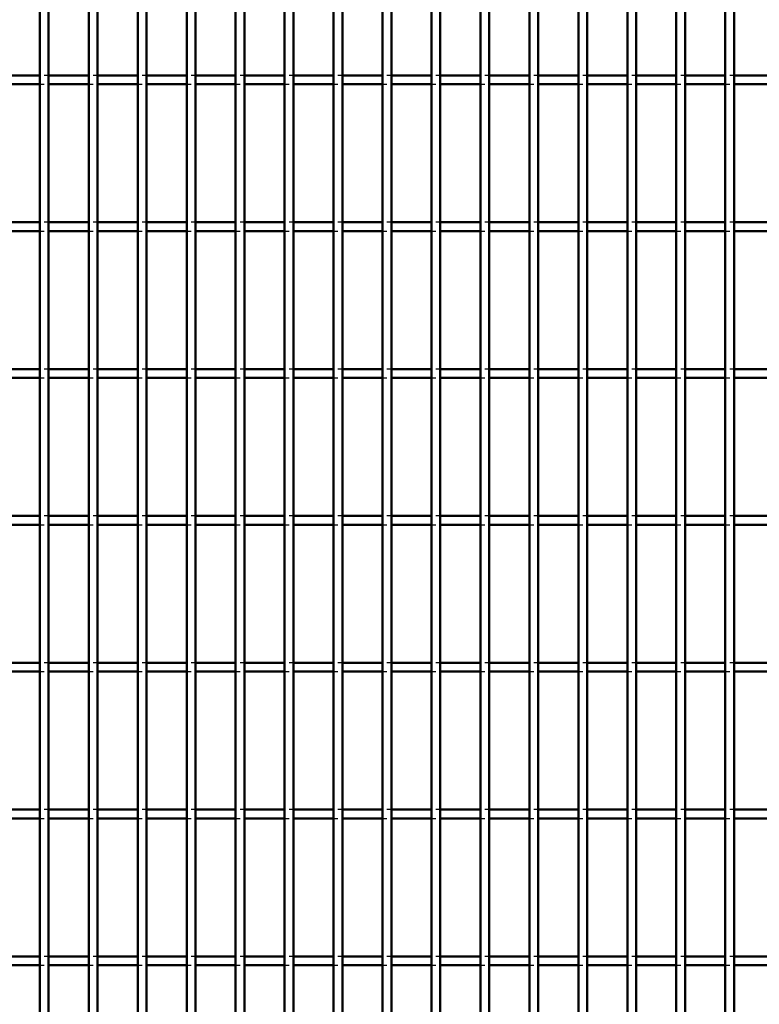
# Model space of a CAD drawing. Header units: millimetres. Extents: x -846 to 505, y -500 to 878.
# Tile 17 of 29: x 161 to 329, y -276 to -53. Entities that reach past the tile are written whole.
import ezdxf

# ---------------------------------------------------------------- set-up
doc = ezdxf.new("R2010")
doc.units = ezdxf.units.MM
doc.linetypes.add('Dashed', pattern=[2, 1, -1])
doc.layers.add('AM_0', color=7, linetype='Continuous', lineweight=50)
doc.layers.add('AM_9', color=6, linetype='Dashed', lineweight=25)

# ---------------------------------------------------------------- blocks, each defined once
blk = doc.blocks.new('62_vc7ow2b421442jeo71hcckhvd________0_in_LPP2303311211100010003500_4')
at = {"layer": 'AM_0'}
for p, q in [((165.65, -498), (165.65, 498)), ((167.65, -498), (167.65, 498))]:
    blk.add_line(p, q, dxfattribs=at)
blk = doc.blocks.new('63_v62q9gb1vnv31cbv28q7jrjxj________0_in_LPP2303311211100010003500_4')
at = {"layer": 'AM_0'}
for p, q in [((176.76, -498), (176.76, 498)), ((178.76, -498), (178.76, 498))]:
    blk.add_line(p, q, dxfattribs=at)
blk = doc.blocks.new('64_5foe5ipytrk5idiz1b4ujd2lp________0_in_LPP2303311211100010003500_4')
at = {"layer": 'AM_0'}
for p, q in [((187.87, -498), (187.87, 498)), ((189.87, -498), (189.87, 498))]:
    blk.add_line(p, q, dxfattribs=at)
blk = doc.blocks.new('65_55sai7patl73yoypk9vqkplma________0_in_LPP2303311211100010003500_4')
at = {"layer": 'AM_0'}
for p, q in [((198.98, -498), (198.98, 498)), ((200.98, -498), (200.98, 498))]:
    blk.add_line(p, q, dxfattribs=at)
blk = doc.blocks.new('66_jpk4dohbe9rgdmog501l9073p________0_in_LPP2303311211100010003500_4')
at = {"layer": 'AM_0'}
for p, q in [((210.09, -498), (210.09, 498)), ((212.09, -498), (212.09, 498))]:
    blk.add_line(p, q, dxfattribs=at)
blk = doc.blocks.new('67_v4h5ysaiyywxd5zrywy5tzgne________0_in_LPP2303311211100010003500_4')
at = {"layer": 'AM_0'}
for p, q in [((221.2, -498), (221.2, 498)), ((223.2, -498), (223.2, 498))]:
    blk.add_line(p, q, dxfattribs=at)
blk = doc.blocks.new('68_hduqwd1xh2vfb1kevpbmgic2n________0_in_LPP2303311211100010003500_4')
at = {"layer": 'AM_0'}
for p, q in [((232.31, -498), (232.31, 498)), ((234.31, -498), (234.31, 498))]:
    blk.add_line(p, q, dxfattribs=at)
blk = doc.blocks.new('69_w5lr8cuw5utenehxzkbiqjh0e________0_in_LPP2303311211100010003500_4')
at = {"layer": 'AM_0'}
for p, q in [((243.42, -498), (243.42, 498)), ((245.42, -498), (245.42, 498))]:
    blk.add_line(p, q, dxfattribs=at)
blk = doc.blocks.new('70_ajgmlae54plxdkalmciytihpt________0_in_LPP2303311211100010003500_4')
at = {"layer": 'AM_0'}
for p, q in [((254.53, -498), (254.53, 498)), ((256.53, -498), (256.53, 498))]:
    blk.add_line(p, q, dxfattribs=at)
blk = doc.blocks.new('71_nk300jbl7dtv0exq87pc80gmk________0_in_LPP2303311211100010003500_4')
at = {"layer": 'AM_0'}
for p, q in [((265.64, -498), (265.64, 498)), ((267.64, -498), (267.64, 498))]:
    blk.add_line(p, q, dxfattribs=at)
blk = doc.blocks.new('72_p7qpxq349ap995akzywbmpiea________0_in_LPP2303311211100010003500_4')
at = {"layer": 'AM_0'}
for p, q in [((276.75, -498), (276.75, 498)), ((278.75, -498), (278.75, 498))]:
    blk.add_line(p, q, dxfattribs=at)
blk = doc.blocks.new('73_wqbamj3dfc0p3qbarkp6wpj9n________0_in_LPP2303311211100010003500_4')
at = {"layer": 'AM_0'}
for p, q in [((287.86, -498), (287.86, 498)), ((289.86, -498), (289.86, 498))]:
    blk.add_line(p, q, dxfattribs=at)
blk = doc.blocks.new('74_2p9y71bf90ljtmknsjyiegeoa________0_in_LPP2303311211100010003500_4')
at = {"layer": 'AM_0'}
for p, q in [((298.97, -498), (298.97, 498)), ((300.97, -498), (300.97, 498))]:
    blk.add_line(p, q, dxfattribs=at)
blk = doc.blocks.new('75_5llk7vl01jdqb1k77lvnrwokf________0_in_LPP2303311211100010003500_4')
at = {"layer": 'AM_0'}
for p, q in [((310.08, -498), (310.08, 498)), ((312.08, -498), (312.08, 498))]:
    blk.add_line(p, q, dxfattribs=at)
blk = doc.blocks.new('76_pnebc9q97bd8rvreriz9kp9sk________0_in_LPP2303311211100010003500_4')
at = {"layer": 'AM_0'}
for p, q in [((321.19, -498), (321.19, 498)), ((323.19, -498), (323.19, 498))]:
    blk.add_line(p, q, dxfattribs=at)
blk = doc.blocks.new('99_90m3gt76xo9us30bbhu43q4wh________0_in_LPP2303311211100010003500_4')
at = {"layer": 'AM_0'}
for p, q in [((165.65, -265.64), (156.54, -265.64)), ((165.65, -265.64), (165.65, -267.64)), ((176.76, -265.64), (167.65, -265.64)), ((167.65, -267.64), (167.65, -265.64)), ((176.76, -265.64), (176.76, -267.64)), ((187.87, -265.64), (178.76, -265.64)), ((178.76, -267.64), (178.76, -265.64)), ((187.87, -265.64), (187.87, -267.64)), ((198.98, -265.64), (189.87, -265.64)), ((189.87, -267.64), (189.87, -265.64)), ((198.98, -265.64), (198.98, -267.64)), ((210.09, -265.64), (200.98, -265.64)), ((200.98, -267.64), (200.98, -265.64)), ((210.09, -265.64), (210.09, -267.64)), ((212.09, -267.64), (212.09, -265.64)), ((221.2, -265.64), (212.09, -265.64)), ((221.2, -265.64), (221.2, -267.64)), ((223.2, -267.64), (223.2, -265.64)), ((232.31, -265.64), (223.2, -265.64)), ((232.31, -265.64), (232.31, -267.64)), ((243.42, -265.64), (234.31, -265.64)), ((234.31, -267.64), (234.31, -265.64)), ((243.42, -265.64), (243.42, -267.64)), ((245.42, -267.64), (245.42, -265.64)), ((254.53, -265.64), (245.42, -265.64)), ((254.53, -265.64), (254.53, -267.64)), ((265.64, -265.64), (256.53, -265.64)), ((256.53, -267.64), (256.53, -265.64)), ((265.64, -265.64), (265.64, -267.64)), ((267.64, -267.64), (267.64, -265.64)), ((276.75, -265.64), (267.64, -265.64)), ((276.75, -265.64), (276.75, -267.64)), ((278.75, -267.64), (278.75, -265.64)), ((287.86, -265.64), (278.75, -265.64)), ((287.86, -265.64), (287.86, -267.64)), ((289.86, -267.64), (289.86, -265.64)), ((298.97, -265.64), (289.86, -265.64)), ((298.97, -265.64), (298.97, -267.64)), ((300.97, -267.64), (300.97, -265.64)), ((310.08, -265.64), (300.97, -265.64)), ((310.08, -265.64), (310.08, -267.64)), ((312.08, -267.64), (312.08, -265.64)), ((321.19, -265.64), (312.08, -265.64)), ((321.19, -265.64), (321.19, -267.64)), ((332.3, -265.64), (323.19, -265.64)), ((323.19, -267.64), (323.19, -265.64)), ((165.65, -267.64), (156.54, -267.64)), ((176.76, -267.64), (167.65, -267.64)), ((187.87, -267.64), (178.76, -267.64)), ((198.98, -267.64), (189.87, -267.64)), ((210.09, -267.64), (200.98, -267.64)), ((221.2, -267.64), (212.09, -267.64)), ((232.31, -267.64), (223.2, -267.64)), ((243.42, -267.64), (234.31, -267.64)), ((254.53, -267.64), (245.42, -267.64)), ((265.64, -267.64), (256.53, -267.64)), ((276.75, -267.64), (267.64, -267.64)), ((287.86, -267.64), (278.75, -267.64)), ((298.97, -267.64), (289.86, -267.64)), ((310.08, -267.64), (300.97, -267.64)), ((321.19, -267.64), (312.08, -267.64)), ((332.3, -267.64), (323.19, -267.64))]:
    blk.add_line(p, q, dxfattribs=at)
at = {"layer": 'AM_9'}
for p, q in [((167.65, -265.64), (165.65, -265.64)), ((178.76, -265.64), (176.76, -265.64)), ((189.87, -265.64), (187.87, -265.64)), ((200.98, -265.64), (198.98, -265.64)), ((212.09, -265.64), (210.09, -265.64)), ((223.2, -265.64), (221.2, -265.64)), ((234.31, -265.64), (232.31, -265.64)), ((245.42, -265.64), (243.42, -265.64)), ((256.53, -265.64), (254.53, -265.64)), ((267.64, -265.64), (265.64, -265.64)), ((278.75, -265.64), (276.75, -265.64)), ((289.86, -265.64), (287.86, -265.64)), ((300.97, -265.64), (298.97, -265.64)), ((312.08, -265.64), (310.08, -265.64)), ((323.19, -265.64), (321.19, -265.64)), ((165.65, -267.64), (167.65, -267.64)), ((176.76, -267.64), (178.76, -267.64)), ((187.87, -267.64), (189.87, -267.64)), ((198.98, -267.64), (200.98, -267.64)), ((210.09, -267.64), (212.09, -267.64)), ((221.2, -267.64), (223.2, -267.64)), ((232.31, -267.64), (234.31, -267.64)), ((243.42, -267.64), (245.42, -267.64)), ((254.53, -267.64), (256.53, -267.64)), ((265.64, -267.64), (267.64, -267.64)), ((276.75, -267.64), (278.75, -267.64)), ((287.86, -267.64), (289.86, -267.64)), ((298.97, -267.64), (300.97, -267.64)), ((310.08, -267.64), (312.08, -267.64)), ((321.19, -267.64), (323.19, -267.64))]:
    blk.add_line(p, q, dxfattribs=at)
blk = doc.blocks.new('100_v6gslxw9cf8ccxkboxlwgxtgu________0_in_LPP2303311211100010003500_4')
at = {"layer": 'AM_0'}
for p, q in [((165.65, -232.31), (156.54, -232.31)), ((165.65, -232.31), (165.65, -234.31)), ((176.76, -232.31), (167.65, -232.31)), ((167.65, -234.31), (167.65, -232.31)), ((176.76, -232.31), (176.76, -234.31)), ((187.87, -232.31), (178.76, -232.31)), ((178.76, -234.31), (178.76, -232.31)), ((187.87, -232.31), (187.87, -234.31)), ((198.98, -232.31), (189.87, -232.31)), ((189.87, -234.31), (189.87, -232.31)), ((198.98, -232.31), (198.98, -234.31)), ((210.09, -232.31), (200.98, -232.31)), ((200.98, -234.31), (200.98, -232.31)), ((210.09, -232.31), (210.09, -234.31)), ((212.09, -234.31), (212.09, -232.31)), ((221.2, -232.31), (212.09, -232.31)), ((221.2, -232.31), (221.2, -234.31)), ((223.2, -234.31), (223.2, -232.31)), ((232.31, -232.31), (223.2, -232.31)), ((232.31, -232.31), (232.31, -234.31)), ((243.42, -232.31), (234.31, -232.31)), ((234.31, -234.31), (234.31, -232.31)), ((243.42, -232.31), (243.42, -234.31)), ((245.42, -234.31), (245.42, -232.31)), ((254.53, -232.31), (245.42, -232.31)), ((254.53, -232.31), (254.53, -234.31)), ((265.64, -232.31), (256.53, -232.31)), ((256.53, -234.31), (256.53, -232.31)), ((265.64, -232.31), (265.64, -234.31)), ((267.64, -234.31), (267.64, -232.31)), ((276.75, -232.31), (267.64, -232.31)), ((276.75, -232.31), (276.75, -234.31)), ((278.75, -234.31), (278.75, -232.31)), ((287.86, -232.31), (278.75, -232.31)), ((287.86, -232.31), (287.86, -234.31)), ((289.86, -234.31), (289.86, -232.31)), ((298.97, -232.31), (289.86, -232.31)), ((298.97, -232.31), (298.97, -234.31)), ((300.97, -234.31), (300.97, -232.31)), ((310.08, -232.31), (300.97, -232.31)), ((310.08, -232.31), (310.08, -234.31)), ((312.08, -234.31), (312.08, -232.31)), ((321.19, -232.31), (312.08, -232.31)), ((321.19, -232.31), (321.19, -234.31)), ((332.3, -232.31), (323.19, -232.31)), ((323.19, -234.31), (323.19, -232.31)), ((165.65, -234.31), (156.54, -234.31)), ((176.76, -234.31), (167.65, -234.31)), ((187.87, -234.31), (178.76, -234.31)), ((198.98, -234.31), (189.87, -234.31)), ((210.09, -234.31), (200.98, -234.31)), ((221.2, -234.31), (212.09, -234.31)), ((232.31, -234.31), (223.2, -234.31)), ((243.42, -234.31), (234.31, -234.31)), ((254.53, -234.31), (245.42, -234.31)), ((265.64, -234.31), (256.53, -234.31)), ((276.75, -234.31), (267.64, -234.31)), ((287.86, -234.31), (278.75, -234.31)), ((298.97, -234.31), (289.86, -234.31)), ((310.08, -234.31), (300.97, -234.31)), ((321.19, -234.31), (312.08, -234.31)), ((332.3, -234.31), (323.19, -234.31))]:
    blk.add_line(p, q, dxfattribs=at)
at = {"layer": 'AM_9'}
for p, q in [((167.65, -232.31), (165.65, -232.31)), ((178.76, -232.31), (176.76, -232.31)), ((189.87, -232.31), (187.87, -232.31)), ((200.98, -232.31), (198.98, -232.31)), ((212.09, -232.31), (210.09, -232.31)), ((223.2, -232.31), (221.2, -232.31)), ((234.31, -232.31), (232.31, -232.31)), ((245.42, -232.31), (243.42, -232.31)), ((256.53, -232.31), (254.53, -232.31)), ((267.64, -232.31), (265.64, -232.31)), ((278.75, -232.31), (276.75, -232.31)), ((289.86, -232.31), (287.86, -232.31)), ((300.97, -232.31), (298.97, -232.31)), ((312.08, -232.31), (310.08, -232.31)), ((323.19, -232.31), (321.19, -232.31)), ((165.65, -234.31), (167.65, -234.31)), ((176.76, -234.31), (178.76, -234.31)), ((187.87, -234.31), (189.87, -234.31)), ((198.98, -234.31), (200.98, -234.31)), ((210.09, -234.31), (212.09, -234.31)), ((221.2, -234.31), (223.2, -234.31)), ((232.31, -234.31), (234.31, -234.31)), ((243.42, -234.31), (245.42, -234.31)), ((254.53, -234.31), (256.53, -234.31)), ((265.64, -234.31), (267.64, -234.31)), ((276.75, -234.31), (278.75, -234.31)), ((287.86, -234.31), (289.86, -234.31)), ((298.97, -234.31), (300.97, -234.31)), ((310.08, -234.31), (312.08, -234.31)), ((321.19, -234.31), (323.19, -234.31))]:
    blk.add_line(p, q, dxfattribs=at)
blk = doc.blocks.new('101_g4nnkwfn88vr9jb1m0vcu9itb________0_in_LPP2303311211100010003500_4')
at = {"layer": 'AM_0'}
for p, q in [((165.65, -198.98), (156.54, -198.98)), ((165.65, -200.98), (156.54, -200.98)), ((165.65, -198.98), (165.65, -200.98)), ((176.76, -198.98), (167.65, -198.98)), ((167.65, -200.98), (167.65, -198.98)), ((176.76, -200.98), (167.65, -200.98)), ((176.76, -198.98), (176.76, -200.98)), ((187.87, -198.98), (178.76, -198.98)), ((178.76, -200.98), (178.76, -198.98)), ((187.87, -200.98), (178.76, -200.98)), ((187.87, -198.98), (187.87, -200.98)), ((198.98, -198.98), (189.87, -198.98)), ((189.87, -200.98), (189.87, -198.98)), ((198.98, -200.98), (189.87, -200.98)), ((198.98, -198.98), (198.98, -200.98)), ((210.09, -198.98), (200.98, -198.98)), ((200.98, -200.98), (200.98, -198.98)), ((210.09, -200.98), (200.98, -200.98)), ((210.09, -198.98), (210.09, -200.98)), ((212.09, -200.98), (212.09, -198.98)), ((221.2, -198.98), (212.09, -198.98)), ((221.2, -200.98), (212.09, -200.98)), ((221.2, -198.98), (221.2, -200.98)), ((223.2, -200.98), (223.2, -198.98)), ((232.31, -198.98), (223.2, -198.98)), ((232.31, -200.98), (223.2, -200.98)), ((232.31, -198.98), (232.31, -200.98)), ((243.42, -198.98), (234.31, -198.98)), ((234.31, -200.98), (234.31, -198.98)), ((243.42, -200.98), (234.31, -200.98)), ((243.42, -198.98), (243.42, -200.98)), ((245.42, -200.98), (245.42, -198.98)), ((254.53, -198.98), (245.42, -198.98)), ((254.53, -200.98), (245.42, -200.98)), ((254.53, -198.98), (254.53, -200.98)), ((265.64, -198.98), (256.53, -198.98)), ((256.53, -200.98), (256.53, -198.98)), ((265.64, -200.98), (256.53, -200.98)), ((265.64, -198.98), (265.64, -200.98)), ((267.64, -200.98), (267.64, -198.98)), ((276.75, -198.98), (267.64, -198.98)), ((276.75, -200.98), (267.64, -200.98)), ((276.75, -198.98), (276.75, -200.98)), ((278.75, -200.98), (278.75, -198.98)), ((287.86, -198.98), (278.75, -198.98)), ((287.86, -200.98), (278.75, -200.98)), ((287.86, -198.98), (287.86, -200.98)), ((289.86, -200.98), (289.86, -198.98)), ((298.97, -198.98), (289.86, -198.98)), ((298.97, -200.98), (289.86, -200.98)), ((298.97, -198.98), (298.97, -200.98)), ((300.97, -200.98), (300.97, -198.98)), ((310.08, -198.98), (300.97, -198.98)), ((310.08, -200.98), (300.97, -200.98)), ((310.08, -198.98), (310.08, -200.98)), ((312.08, -200.98), (312.08, -198.98)), ((321.19, -198.98), (312.08, -198.98)), ((321.19, -200.98), (312.08, -200.98)), ((321.19, -198.98), (321.19, -200.98)), ((332.3, -198.98), (323.19, -198.98)), ((323.19, -200.98), (323.19, -198.98)), ((332.3, -200.98), (323.19, -200.98))]:
    blk.add_line(p, q, dxfattribs=at)
at = {"layer": 'AM_9'}
for p, q in [((167.65, -198.98), (165.65, -198.98)), ((165.65, -200.98), (167.65, -200.98)), ((178.76, -198.98), (176.76, -198.98)), ((176.76, -200.98), (178.76, -200.98)), ((189.87, -198.98), (187.87, -198.98)), ((187.87, -200.98), (189.87, -200.98)), ((200.98, -198.98), (198.98, -198.98)), ((198.98, -200.98), (200.98, -200.98)), ((212.09, -198.98), (210.09, -198.98)), ((210.09, -200.98), (212.09, -200.98)), ((223.2, -198.98), (221.2, -198.98)), ((221.2, -200.98), (223.2, -200.98)), ((234.31, -198.98), (232.31, -198.98)), ((232.31, -200.98), (234.31, -200.98)), ((245.42, -198.98), (243.42, -198.98)), ((243.42, -200.98), (245.42, -200.98)), ((256.53, -198.98), (254.53, -198.98)), ((254.53, -200.98), (256.53, -200.98)), ((267.64, -198.98), (265.64, -198.98)), ((265.64, -200.98), (267.64, -200.98)), ((278.75, -198.98), (276.75, -198.98)), ((276.75, -200.98), (278.75, -200.98)), ((289.86, -198.98), (287.86, -198.98)), ((287.86, -200.98), (289.86, -200.98)), ((300.97, -198.98), (298.97, -198.98)), ((298.97, -200.98), (300.97, -200.98)), ((312.08, -198.98), (310.08, -198.98)), ((310.08, -200.98), (312.08, -200.98)), ((323.19, -198.98), (321.19, -198.98)), ((321.19, -200.98), (323.19, -200.98))]:
    blk.add_line(p, q, dxfattribs=at)
blk = doc.blocks.new('102_bx6j53o434gc7d3caitsaw6yf________0_in_LPP2303311211100010003500_4')
at = {"layer": 'AM_0'}
for p, q in [((165.65, -165.65), (156.54, -165.65)), ((165.65, -165.65), (165.65, -167.65)), ((176.76, -165.65), (167.65, -165.65)), ((167.65, -167.65), (167.65, -165.65)), ((176.76, -165.65), (176.76, -167.65)), ((187.87, -165.65), (178.76, -165.65)), ((178.76, -167.65), (178.76, -165.65)), ((187.87, -165.65), (187.87, -167.65)), ((198.98, -165.65), (189.87, -165.65)), ((189.87, -167.65), (189.87, -165.65)), ((198.98, -165.65), (198.98, -167.65)), ((210.09, -165.65), (200.98, -165.65)), ((200.98, -167.65), (200.98, -165.65)), ((210.09, -165.65), (210.09, -167.65)), ((212.09, -167.65), (212.09, -165.65)), ((221.2, -165.65), (212.09, -165.65)), ((221.2, -165.65), (221.2, -167.65)), ((223.2, -167.65), (223.2, -165.65)), ((232.31, -165.65), (223.2, -165.65)), ((232.31, -165.65), (232.31, -167.65)), ((243.42, -165.65), (234.31, -165.65)), ((234.31, -167.65), (234.31, -165.65)), ((243.42, -165.65), (243.42, -167.65)), ((245.42, -167.65), (245.42, -165.65)), ((254.53, -165.65), (245.42, -165.65)), ((254.53, -165.65), (254.53, -167.65)), ((265.64, -165.65), (256.53, -165.65)), ((256.53, -167.65), (256.53, -165.65)), ((265.64, -165.65), (265.64, -167.65)), ((267.64, -167.65), (267.64, -165.65)), ((276.75, -165.65), (267.64, -165.65)), ((276.75, -165.65), (276.75, -167.65)), ((278.75, -167.65), (278.75, -165.65)), ((287.86, -165.65), (278.75, -165.65)), ((287.86, -165.65), (287.86, -167.65)), ((289.86, -167.65), (289.86, -165.65)), ((298.97, -165.65), (289.86, -165.65)), ((298.97, -165.65), (298.97, -167.65)), ((300.97, -167.65), (300.97, -165.65)), ((310.08, -165.65), (300.97, -165.65)), ((310.08, -165.65), (310.08, -167.65)), ((312.08, -167.65), (312.08, -165.65)), ((321.19, -165.65), (312.08, -165.65)), ((321.19, -165.65), (321.19, -167.65)), ((332.3, -165.65), (323.19, -165.65)), ((323.19, -167.65), (323.19, -165.65)), ((165.65, -167.65), (156.54, -167.65)), ((176.76, -167.65), (167.65, -167.65)), ((187.87, -167.65), (178.76, -167.65)), ((198.98, -167.65), (189.87, -167.65)), ((210.09, -167.65), (200.98, -167.65)), ((221.2, -167.65), (212.09, -167.65)), ((232.31, -167.65), (223.2, -167.65)), ((243.42, -167.65), (234.31, -167.65)), ((254.53, -167.65), (245.42, -167.65)), ((265.64, -167.65), (256.53, -167.65)), ((276.75, -167.65), (267.64, -167.65)), ((287.86, -167.65), (278.75, -167.65)), ((298.97, -167.65), (289.86, -167.65)), ((310.08, -167.65), (300.97, -167.65)), ((321.19, -167.65), (312.08, -167.65)), ((332.3, -167.65), (323.19, -167.65))]:
    blk.add_line(p, q, dxfattribs=at)
at = {"layer": 'AM_9'}
for p, q in [((167.65, -165.65), (165.65, -165.65)), ((178.76, -165.65), (176.76, -165.65)), ((189.87, -165.65), (187.87, -165.65)), ((200.98, -165.65), (198.98, -165.65)), ((212.09, -165.65), (210.09, -165.65)), ((223.2, -165.65), (221.2, -165.65)), ((234.31, -165.65), (232.31, -165.65)), ((245.42, -165.65), (243.42, -165.65)), ((256.53, -165.65), (254.53, -165.65)), ((267.64, -165.65), (265.64, -165.65)), ((278.75, -165.65), (276.75, -165.65)), ((289.86, -165.65), (287.86, -165.65)), ((300.97, -165.65), (298.97, -165.65)), ((312.08, -165.65), (310.08, -165.65)), ((323.19, -165.65), (321.19, -165.65)), ((165.65, -167.65), (167.65, -167.65)), ((176.76, -167.65), (178.76, -167.65)), ((187.87, -167.65), (189.87, -167.65)), ((198.98, -167.65), (200.98, -167.65)), ((210.09, -167.65), (212.09, -167.65)), ((221.2, -167.65), (223.2, -167.65)), ((232.31, -167.65), (234.31, -167.65)), ((243.42, -167.65), (245.42, -167.65)), ((254.53, -167.65), (256.53, -167.65)), ((265.64, -167.65), (267.64, -167.65)), ((276.75, -167.65), (278.75, -167.65)), ((287.86, -167.65), (289.86, -167.65)), ((298.97, -167.65), (300.97, -167.65)), ((310.08, -167.65), (312.08, -167.65)), ((321.19, -167.65), (323.19, -167.65))]:
    blk.add_line(p, q, dxfattribs=at)
blk = doc.blocks.new('103_fw4kwvzto1g4mx4qn3naf7jzb________0_in_LPP2303311211100010003500_4')
at = {"layer": 'AM_0'}
for p, q in [((165.65, -132.32), (156.54, -132.32)), ((165.65, -132.32), (165.65, -134.32)), ((176.76, -132.32), (167.65, -132.32)), ((167.65, -134.32), (167.65, -132.32)), ((176.76, -132.32), (176.76, -134.32)), ((187.87, -132.32), (178.76, -132.32)), ((178.76, -134.32), (178.76, -132.32)), ((187.87, -132.32), (187.87, -134.32)), ((198.98, -132.32), (189.87, -132.32)), ((189.87, -134.32), (189.87, -132.32)), ((198.98, -132.32), (198.98, -134.32)), ((210.09, -132.32), (200.98, -132.32)), ((200.98, -134.32), (200.98, -132.32)), ((210.09, -132.32), (210.09, -134.32)), ((212.09, -134.32), (212.09, -132.32)), ((221.2, -132.32), (212.09, -132.32)), ((221.2, -132.32), (221.2, -134.32)), ((223.2, -134.32), (223.2, -132.32)), ((232.31, -132.32), (223.2, -132.32)), ((232.31, -132.32), (232.31, -134.32)), ((243.42, -132.32), (234.31, -132.32)), ((234.31, -134.32), (234.31, -132.32)), ((243.42, -132.32), (243.42, -134.32)), ((245.42, -134.32), (245.42, -132.32)), ((254.53, -132.32), (245.42, -132.32)), ((254.53, -132.32), (254.53, -134.32)), ((265.64, -132.32), (256.53, -132.32)), ((256.53, -134.32), (256.53, -132.32)), ((265.64, -132.32), (265.64, -134.32)), ((267.64, -134.32), (267.64, -132.32)), ((276.75, -132.32), (267.64, -132.32)), ((276.75, -132.32), (276.75, -134.32)), ((278.75, -134.32), (278.75, -132.32)), ((287.86, -132.32), (278.75, -132.32)), ((287.86, -132.32), (287.86, -134.32)), ((289.86, -134.32), (289.86, -132.32)), ((298.97, -132.32), (289.86, -132.32)), ((298.97, -132.32), (298.97, -134.32)), ((300.97, -134.32), (300.97, -132.32)), ((310.08, -132.32), (300.97, -132.32)), ((310.08, -132.32), (310.08, -134.32)), ((312.08, -134.32), (312.08, -132.32)), ((321.19, -132.32), (312.08, -132.32)), ((321.19, -132.32), (321.19, -134.32)), ((332.3, -132.32), (323.19, -132.32)), ((323.19, -134.32), (323.19, -132.32)), ((165.65, -134.32), (156.54, -134.32)), ((176.76, -134.32), (167.65, -134.32)), ((187.87, -134.32), (178.76, -134.32)), ((198.98, -134.32), (189.87, -134.32)), ((210.09, -134.32), (200.98, -134.32)), ((221.2, -134.32), (212.09, -134.32)), ((232.31, -134.32), (223.2, -134.32)), ((243.42, -134.32), (234.31, -134.32)), ((254.53, -134.32), (245.42, -134.32)), ((265.64, -134.32), (256.53, -134.32)), ((276.75, -134.32), (267.64, -134.32)), ((287.86, -134.32), (278.75, -134.32)), ((298.97, -134.32), (289.86, -134.32)), ((310.08, -134.32), (300.97, -134.32)), ((321.19, -134.32), (312.08, -134.32)), ((332.3, -134.32), (323.19, -134.32))]:
    blk.add_line(p, q, dxfattribs=at)
at = {"layer": 'AM_9'}
for p, q in [((167.65, -132.32), (165.65, -132.32)), ((178.76, -132.32), (176.76, -132.32)), ((189.87, -132.32), (187.87, -132.32)), ((200.98, -132.32), (198.98, -132.32)), ((212.09, -132.32), (210.09, -132.32)), ((223.2, -132.32), (221.2, -132.32)), ((234.31, -132.32), (232.31, -132.32)), ((245.42, -132.32), (243.42, -132.32)), ((256.53, -132.32), (254.53, -132.32)), ((267.64, -132.32), (265.64, -132.32)), ((278.75, -132.32), (276.75, -132.32)), ((289.86, -132.32), (287.86, -132.32)), ((300.97, -132.32), (298.97, -132.32)), ((312.08, -132.32), (310.08, -132.32)), ((323.19, -132.32), (321.19, -132.32)), ((165.65, -134.32), (167.65, -134.32)), ((176.76, -134.32), (178.76, -134.32)), ((187.87, -134.32), (189.87, -134.32)), ((198.98, -134.32), (200.98, -134.32)), ((210.09, -134.32), (212.09, -134.32)), ((221.2, -134.32), (223.2, -134.32)), ((232.31, -134.32), (234.31, -134.32)), ((243.42, -134.32), (245.42, -134.32)), ((254.53, -134.32), (256.53, -134.32)), ((265.64, -134.32), (267.64, -134.32)), ((276.75, -134.32), (278.75, -134.32)), ((287.86, -134.32), (289.86, -134.32)), ((298.97, -134.32), (300.97, -134.32)), ((310.08, -134.32), (312.08, -134.32)), ((321.19, -134.32), (323.19, -134.32))]:
    blk.add_line(p, q, dxfattribs=at)
blk = doc.blocks.new('104_7amzu1m3xnb4swx32s1x4mi5h________0_in_LPP2303311211100010003500_4')
at = {"layer": 'AM_0'}
for p, q in [((165.65, -98.99), (156.54, -98.99)), ((165.65, -98.99), (165.65, -100.99)), ((176.76, -98.99), (167.65, -98.99)), ((167.65, -100.99), (167.65, -98.99)), ((176.76, -98.99), (176.76, -100.99)), ((187.87, -98.99), (178.76, -98.99)), ((178.76, -100.99), (178.76, -98.99)), ((187.87, -98.99), (187.87, -100.99)), ((198.98, -98.99), (189.87, -98.99)), ((189.87, -100.99), (189.87, -98.99)), ((198.98, -98.99), (198.98, -100.99)), ((210.09, -98.99), (200.98, -98.99)), ((200.98, -100.99), (200.98, -98.99)), ((210.09, -98.99), (210.09, -100.99)), ((212.09, -100.99), (212.09, -98.99)), ((221.2, -98.99), (212.09, -98.99)), ((221.2, -98.99), (221.2, -100.99)), ((223.2, -100.99), (223.2, -98.99)), ((232.31, -98.99), (223.2, -98.99)), ((232.31, -98.99), (232.31, -100.99)), ((243.42, -98.99), (234.31, -98.99)), ((234.31, -100.99), (234.31, -98.99)), ((243.42, -98.99), (243.42, -100.99)), ((245.42, -100.99), (245.42, -98.99)), ((254.53, -98.99), (245.42, -98.99)), ((254.53, -98.99), (254.53, -100.99)), ((265.64, -98.99), (256.53, -98.99)), ((256.53, -100.99), (256.53, -98.99)), ((265.64, -98.99), (265.64, -100.99)), ((267.64, -100.99), (267.64, -98.99)), ((276.75, -98.99), (267.64, -98.99)), ((276.75, -98.99), (276.75, -100.99)), ((278.75, -100.99), (278.75, -98.99)), ((287.86, -98.99), (278.75, -98.99)), ((287.86, -98.99), (287.86, -100.99)), ((289.86, -100.99), (289.86, -98.99)), ((298.97, -98.99), (289.86, -98.99)), ((298.97, -98.99), (298.97, -100.99)), ((300.97, -100.99), (300.97, -98.99)), ((310.08, -98.99), (300.97, -98.99)), ((310.08, -98.99), (310.08, -100.99)), ((312.08, -100.99), (312.08, -98.99)), ((321.19, -98.99), (312.08, -98.99)), ((321.19, -98.99), (321.19, -100.99)), ((332.3, -98.99), (323.19, -98.99)), ((323.19, -100.99), (323.19, -98.99)), ((165.65, -100.99), (156.54, -100.99)), ((176.76, -100.99), (167.65, -100.99)), ((187.87, -100.99), (178.76, -100.99)), ((198.98, -100.99), (189.87, -100.99)), ((210.09, -100.99), (200.98, -100.99)), ((221.2, -100.99), (212.09, -100.99)), ((232.31, -100.99), (223.2, -100.99)), ((243.42, -100.99), (234.31, -100.99)), ((254.53, -100.99), (245.42, -100.99)), ((265.64, -100.99), (256.53, -100.99)), ((276.75, -100.99), (267.64, -100.99)), ((287.86, -100.99), (278.75, -100.99)), ((298.97, -100.99), (289.86, -100.99)), ((310.08, -100.99), (300.97, -100.99)), ((321.19, -100.99), (312.08, -100.99)), ((332.3, -100.99), (323.19, -100.99))]:
    blk.add_line(p, q, dxfattribs=at)
at = {"layer": 'AM_9'}
for p, q in [((167.65, -98.99), (165.65, -98.99)), ((178.76, -98.99), (176.76, -98.99)), ((189.87, -98.99), (187.87, -98.99)), ((200.98, -98.99), (198.98, -98.99)), ((212.09, -98.99), (210.09, -98.99)), ((223.2, -98.99), (221.2, -98.99)), ((234.31, -98.99), (232.31, -98.99)), ((245.42, -98.99), (243.42, -98.99)), ((256.53, -98.99), (254.53, -98.99)), ((267.64, -98.99), (265.64, -98.99)), ((278.75, -98.99), (276.75, -98.99)), ((289.86, -98.99), (287.86, -98.99)), ((300.97, -98.99), (298.97, -98.99)), ((312.08, -98.99), (310.08, -98.99)), ((323.19, -98.99), (321.19, -98.99)), ((165.65, -100.99), (167.65, -100.99)), ((176.76, -100.99), (178.76, -100.99)), ((187.87, -100.99), (189.87, -100.99)), ((198.98, -100.99), (200.98, -100.99)), ((210.09, -100.99), (212.09, -100.99)), ((221.2, -100.99), (223.2, -100.99)), ((232.31, -100.99), (234.31, -100.99)), ((243.42, -100.99), (245.42, -100.99)), ((254.53, -100.99), (256.53, -100.99)), ((265.64, -100.99), (267.64, -100.99)), ((276.75, -100.99), (278.75, -100.99)), ((287.86, -100.99), (289.86, -100.99)), ((298.97, -100.99), (300.97, -100.99)), ((310.08, -100.99), (312.08, -100.99)), ((321.19, -100.99), (323.19, -100.99))]:
    blk.add_line(p, q, dxfattribs=at)
blk = doc.blocks.new('105_kfafnglgqxrroklunpm0ur5gr________0_in_LPP2303311211100010003500_4')
at = {"layer": 'AM_0'}
for p, q in [((165.65, -65.66), (156.54, -65.66)), ((165.65, -65.66), (165.65, -67.66)), ((176.76, -65.66), (167.65, -65.66)), ((167.65, -67.66), (167.65, -65.66)), ((176.76, -65.66), (176.76, -67.66)), ((187.87, -65.66), (178.76, -65.66)), ((178.76, -67.66), (178.76, -65.66)), ((187.87, -65.66), (187.87, -67.66)), ((198.98, -65.66), (189.87, -65.66)), ((189.87, -67.66), (189.87, -65.66)), ((198.98, -65.66), (198.98, -67.66)), ((210.09, -65.66), (200.98, -65.66)), ((200.98, -67.66), (200.98, -65.66)), ((210.09, -65.66), (210.09, -67.66)), ((212.09, -67.66), (212.09, -65.66)), ((221.2, -65.66), (212.09, -65.66)), ((221.2, -65.66), (221.2, -67.66)), ((223.2, -67.66), (223.2, -65.66)), ((232.31, -65.66), (223.2, -65.66)), ((232.31, -65.66), (232.31, -67.66)), ((243.42, -65.66), (234.31, -65.66)), ((234.31, -67.66), (234.31, -65.66)), ((243.42, -65.66), (243.42, -67.66)), ((245.42, -67.66), (245.42, -65.66)), ((254.53, -65.66), (245.42, -65.66)), ((254.53, -65.66), (254.53, -67.66)), ((265.64, -65.66), (256.53, -65.66)), ((256.53, -67.66), (256.53, -65.66)), ((265.64, -65.66), (265.64, -67.66)), ((267.64, -67.66), (267.64, -65.66)), ((276.75, -65.66), (267.64, -65.66)), ((276.75, -65.66), (276.75, -67.66)), ((278.75, -67.66), (278.75, -65.66)), ((287.86, -65.66), (278.75, -65.66)), ((287.86, -65.66), (287.86, -67.66)), ((289.86, -67.66), (289.86, -65.66)), ((298.97, -65.66), (289.86, -65.66)), ((298.97, -65.66), (298.97, -67.66)), ((300.97, -67.66), (300.97, -65.66)), ((310.08, -65.66), (300.97, -65.66)), ((310.08, -65.66), (310.08, -67.66)), ((312.08, -67.66), (312.08, -65.66)), ((321.19, -65.66), (312.08, -65.66)), ((321.19, -65.66), (321.19, -67.66)), ((332.3, -65.66), (323.19, -65.66)), ((323.19, -67.66), (323.19, -65.66)), ((165.65, -67.66), (156.54, -67.66)), ((176.76, -67.66), (167.65, -67.66)), ((187.87, -67.66), (178.76, -67.66)), ((198.98, -67.66), (189.87, -67.66)), ((210.09, -67.66), (200.98, -67.66)), ((221.2, -67.66), (212.09, -67.66)), ((232.31, -67.66), (223.2, -67.66)), ((243.42, -67.66), (234.31, -67.66)), ((254.53, -67.66), (245.42, -67.66)), ((265.64, -67.66), (256.53, -67.66)), ((276.75, -67.66), (267.64, -67.66)), ((287.86, -67.66), (278.75, -67.66)), ((298.97, -67.66), (289.86, -67.66)), ((310.08, -67.66), (300.97, -67.66)), ((321.19, -67.66), (312.08, -67.66)), ((332.3, -67.66), (323.19, -67.66))]:
    blk.add_line(p, q, dxfattribs=at)
at = {"layer": 'AM_9'}
for p, q in [((167.65, -65.66), (165.65, -65.66)), ((178.76, -65.66), (176.76, -65.66)), ((189.87, -65.66), (187.87, -65.66)), ((200.98, -65.66), (198.98, -65.66)), ((212.09, -65.66), (210.09, -65.66)), ((223.2, -65.66), (221.2, -65.66)), ((234.31, -65.66), (232.31, -65.66)), ((245.42, -65.66), (243.42, -65.66)), ((256.53, -65.66), (254.53, -65.66)), ((267.64, -65.66), (265.64, -65.66)), ((278.75, -65.66), (276.75, -65.66)), ((289.86, -65.66), (287.86, -65.66)), ((300.97, -65.66), (298.97, -65.66)), ((312.08, -65.66), (310.08, -65.66)), ((323.19, -65.66), (321.19, -65.66)), ((165.65, -67.66), (167.65, -67.66)), ((176.76, -67.66), (178.76, -67.66)), ((187.87, -67.66), (189.87, -67.66)), ((198.98, -67.66), (200.98, -67.66)), ((210.09, -67.66), (212.09, -67.66)), ((221.2, -67.66), (223.2, -67.66)), ((232.31, -67.66), (234.31, -67.66)), ((243.42, -67.66), (245.42, -67.66)), ((254.53, -67.66), (256.53, -67.66)), ((265.64, -67.66), (267.64, -67.66)), ((276.75, -67.66), (278.75, -67.66)), ((287.86, -67.66), (289.86, -67.66)), ((298.97, -67.66), (300.97, -67.66)), ((310.08, -67.66), (312.08, -67.66)), ((321.19, -67.66), (323.19, -67.66))]:
    blk.add_line(p, q, dxfattribs=at)

msp = doc.modelspace()

# ---------------------------------------------------------------- block references
for name in ['62_vc7ow2b421442jeo71hcckhvd________0_in_LPP2303311211100010003500_4', '63_v62q9gb1vnv31cbv28q7jrjxj________0_in_LPP2303311211100010003500_4', '64_5foe5ipytrk5idiz1b4ujd2lp________0_in_LPP2303311211100010003500_4', '65_55sai7patl73yoypk9vqkplma________0_in_LPP2303311211100010003500_4', '66_jpk4dohbe9rgdmog501l9073p________0_in_LPP2303311211100010003500_4', '67_v4h5ysaiyywxd5zrywy5tzgne________0_in_LPP2303311211100010003500_4', '68_hduqwd1xh2vfb1kevpbmgic2n________0_in_LPP2303311211100010003500_4', '69_w5lr8cuw5utenehxzkbiqjh0e________0_in_LPP2303311211100010003500_4', '70_ajgmlae54plxdkalmciytihpt________0_in_LPP2303311211100010003500_4', '71_nk300jbl7dtv0exq87pc80gmk________0_in_LPP2303311211100010003500_4', '72_p7qpxq349ap995akzywbmpiea________0_in_LPP2303311211100010003500_4', '73_wqbamj3dfc0p3qbarkp6wpj9n________0_in_LPP2303311211100010003500_4', '74_2p9y71bf90ljtmknsjyiegeoa________0_in_LPP2303311211100010003500_4', '75_5llk7vl01jdqb1k77lvnrwokf________0_in_LPP2303311211100010003500_4', '76_pnebc9q97bd8rvreriz9kp9sk________0_in_LPP2303311211100010003500_4', '105_kfafnglgqxrroklunpm0ur5gr________0_in_LPP2303311211100010003500_4', '104_7amzu1m3xnb4swx32s1x4mi5h________0_in_LPP2303311211100010003500_4', '103_fw4kwvzto1g4mx4qn3naf7jzb________0_in_LPP2303311211100010003500_4', '102_bx6j53o434gc7d3caitsaw6yf________0_in_LPP2303311211100010003500_4', '101_g4nnkwfn88vr9jb1m0vcu9itb________0_in_LPP2303311211100010003500_4', '100_v6gslxw9cf8ccxkboxlwgxtgu________0_in_LPP2303311211100010003500_4', '99_90m3gt76xo9us30bbhu43q4wh________0_in_LPP2303311211100010003500_4']:
    msp.add_blockref(name, (0, 0))

doc.saveas('drawing.dxf')
